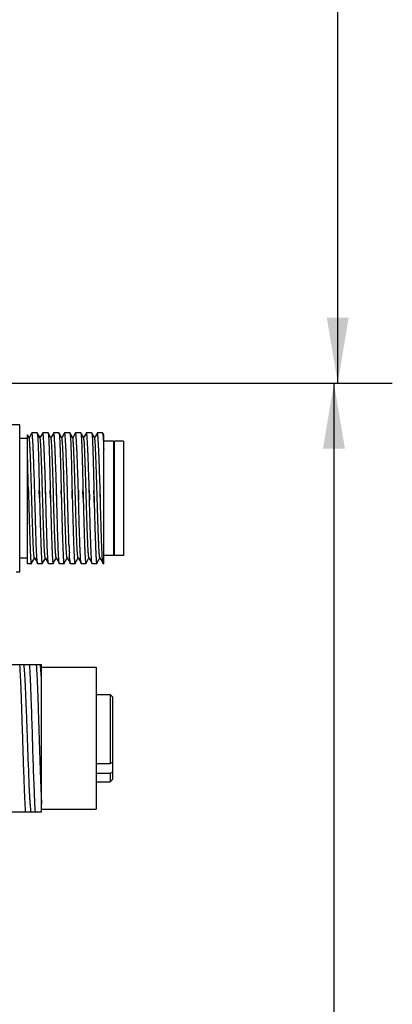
# Model space of a CAD drawing. Header units: millimetres. Extents: x 105 to 512, y 99 to 374.
# Tile 7 of 9: x 341 to 358, y 233 to 278. Entities that reach past the tile are written whole.
import ezdxf
from ezdxf.enums import TextEntityAlignment as Align

# ---------------------------------------------------------------- set-up
doc = ezdxf.new("R2010")
doc.units = ezdxf.units.MM
doc.header["$LTSCALE"] = 32.67
doc.layers.get('0').update_dxf_attribs({"linetype": 'CONTINUOUS'})
doc.layers.add('00_COMPONENTS', color=7, linetype='CONTINUOUS')
doc.layers.add('51__DRAFT_DIMS', color=7, linetype='CONTINUOUS')
doc.styles.get("Standard").update_dxf_attribs({"font": 'simfang.ttf'})
doc.dimstyles.new('DIMSTYLE_4', dxfattribs={"dimtxt": 3, "dimasz": 3, "dimexe": 2.5, "dimexo": 0.5, "dimgap": 0.75, "dimtad": 1, "dimdec": 1, "dimlfac": 2, "dimdsep": 46, "dimtxsty": 'STANDARD', "dimblk": '_FILLED', "dimblk1": '_FILLED', "dimblk2": '_FILLED', "dimcen": 0.09, "dimclrt": 3, "dimazin": 2, "dimtp": 0.5, "dimtm": 0.5, "dimtfac": 1, "dimtdec": 1, "dimtofl": 0, "dimtmove": 0, "dimatfit": 3, "dimldrblk": '_FILLED', "dimfxl": 1, "dimtolj": 1, "dimarcsym": 0})
doc.dimstyles.new('DIMSTYLE_5', dxfattribs={"dimtxt": 3, "dimasz": 3, "dimexe": 2.5, "dimexo": 0.5, "dimgap": 0.75, "dimtad": 1, "dimlfac": 2, "dimdsep": 46, "dimtxsty": 'STANDARD', "dimblk": '_FILLED', "dimblk1": '_FILLED', "dimblk2": '_FILLED', "dimcen": 0.09, "dimclrt": 3, "dimazin": 2, "dimtp": 0.5, "dimtm": 0.5, "dimtfac": 1, "dimtofl": 0, "dimtmove": 0, "dimatfit": 3, "dimldrblk": '_FILLED', "dimfxl": 1, "dimtolj": 1, "dimarcsym": 0})

# ---------------------------------------------------------------- blocks, each defined once
blk = doc.blocks.new('_FILLED')
at = {"color": 0, "linetype": 'ByBlock'}
blk.add_solid([(0, 0), (-1, 0.167), (-1, -0.167)], dxfattribs=at)
blk = doc.blocks.new('*D8')
at = {"layer": '51__DRAFT_DIMS', "color": 4}
for p, q in [((330.092, 354.283), (358.447, 354.283)), ((355.947, 354.283), (355.947, 308.024)), ((355.947, 261.765), (355.947, 308.024)), ((305.871, 261.765), (358.447, 261.765))]:
    blk.add_line(p, q, dxfattribs=at)
at = {"layer": '51__DRAFT_DIMS', "color": 4, "xscale": 3, "yscale": 3, "zscale": 3}
for p, rotation in [((355.947, 354.283), 90), ((355.947, 261.765), 270)]:
    blk.add_blockref('_FILLED', p, dxfattribs=dict(at, rotation=rotation))
at = {"layer": '51__DRAFT_DIMS', "color": 3}
blk.add_text('185', height=3, rotation=90, dxfattribs=at).set_placement((355.197, 308.024), align=Align.CENTER)
blk = doc.blocks.new('*D9')
at = {"layer": '51__DRAFT_DIMS', "color": 4}
for p, q in [((331.371, 261.765), (358.273, 261.765)), ((355.773, 261.765), (355.773, 226.765)), ((355.773, 191.765), (355.773, 226.765)), ((331.371, 191.765), (358.273, 191.765))]:
    blk.add_line(p, q, dxfattribs=at)
at = {"layer": '51__DRAFT_DIMS', "color": 4, "xscale": 3, "yscale": 3, "zscale": 3}
for p, rotation in [((355.773, 261.765), 90), ((355.773, 191.765), 270)]:
    blk.add_blockref('_FILLED', p, dxfattribs=dict(at, rotation=rotation))
at = {"layer": '51__DRAFT_DIMS', "color": 3}
blk.add_text('140', height=3, rotation=90, dxfattribs=at).set_placement((355.023, 226.765), align=Align.CENTER)

msp = doc.modelspace()

# ---------------------------------------------------------------- linework, layer by layer
at = {"layer": '00_COMPONENTS', "color": 7}
for p, q in [((341.3708, 259.8582), (340.9708, 259.8582)), ((341.3708, 253.1082), (341.3708, 259.8582)), ((341.7208, 259.2332), (341.3708, 259.2332)), ((341.7208, 253.4833), (341.7208, 259.3944)), ((341.8023, 259.2542), (341.7212, 259.3945)), ((341.8147, 259.2893), (341.7984, 259.261)), ((341.9143, 259.4616), (341.8147, 259.2893)), ((341.9248, 259.4797), (341.9143, 259.4616)), ((342.1683, 259.4832), (341.9288, 259.4832)), ((342.3023, 259.2542), (342.1716, 259.4804)), ((342.3147, 259.2894), (342.2984, 259.2611)), ((342.4143, 259.4617), (342.3147, 259.2894)), ((342.4248, 259.4798), (342.4143, 259.4617)), ((342.6683, 259.4832), (342.4288, 259.4832)), ((342.8023, 259.2542), (342.6716, 259.4804)), ((342.8147, 259.2894), (342.7983, 259.2611)), ((342.9143, 259.4617), (342.8147, 259.2894)), ((342.9247, 259.4797), (342.9143, 259.4617)), ((343.1683, 259.4832), (342.9288, 259.4832)), ((343.3023, 259.2542), (343.1716, 259.4804)), ((343.3147, 259.2893), (343.2984, 259.2611)), ((343.4143, 259.4616), (343.3147, 259.2893)), ((343.4247, 259.4797), (343.4143, 259.4616)), ((343.6682, 259.4832), (343.4288, 259.4832)), ((343.6683, 259.4832), (343.6715, 259.4804)), ((343.8023, 259.2541), (343.6715, 259.4804)), ((343.8143, 259.2888), (343.7983, 259.261)), ((343.9142, 259.4615), (343.8143, 259.2888)), ((343.9247, 259.4797), (343.9142, 259.4615)), ((344.1683, 259.4832), (343.9288, 259.4832)), ((344.1683, 259.4832), (344.1715, 259.4804)), ((344.3023, 259.2542), (344.1715, 259.4804)), ((344.3143, 259.2887), (344.2983, 259.2611)), ((344.4142, 259.4615), (344.3143, 259.2887)), ((344.4247, 259.4797), (344.4142, 259.4615)), ((344.6683, 259.4832), (344.4288, 259.4832)), ((344.8023, 259.2542), (344.6716, 259.4804)), ((344.8143, 259.2887), (344.7983, 259.2611)), ((344.9142, 259.4614), (344.8143, 259.2887)), ((344.9247, 259.4797), (344.9142, 259.4614)), ((345.1683, 259.4832), (344.9288, 259.4832)), ((345.2212, 259.3945), (345.1716, 259.4803)), ((345.2208, 253.4832), (345.2208, 259.3944)), ((345.6708, 259.1082), (345.2208, 259.1082)), ((345.6708, 259.1082), (345.6708, 253.8582)), ((345.7208, 259.0582), (345.6708, 259.1082)), ((345.7208, 253.8583), (345.7208, 259.1082)), ((346.1208, 259.1082), (345.7208, 259.1082)), ((346.1208, 259.1082), (346.1208, 253.8583)), ((341.743, 257.9655), (341.7427, 257.9753)), ((341.779, 256.5036), (341.7701, 256.8368)), ((341.779, 256.5036), (341.7795, 256.4832)), ((341.7795, 256.4832), (341.779, 256.5036)), ((342.0682, 256.4832), (342.0677, 256.5036)), ((342.0682, 256.4832), (342.0677, 256.5036)), ((342.279, 256.5036), (342.2702, 256.8368)), ((342.279, 256.5036), (342.2796, 256.4832)), ((342.5676, 256.5036), (342.5593, 256.8372)), ((342.5682, 256.4832), (342.5676, 256.5036)), ((342.5715, 256.3588), (342.5677, 256.5036)), ((342.5715, 256.3588), (342.5682, 256.4832)), ((342.779, 256.5036), (342.7701, 256.8368)), ((342.7795, 256.4832), (342.779, 256.5036)), ((342.7795, 256.4832), (342.779, 256.5036)), ((343.0677, 256.5036), (343.0592, 256.8372)), ((343.0682, 256.4832), (343.0677, 256.5036)), ((343.279, 256.5036), (343.2702, 256.8368)), ((343.279, 256.5036), (343.2796, 256.4832)), ((343.568, 256.4832), (343.5675, 256.5036)), ((343.5682, 256.4832), (343.5677, 256.5036)), ((343.7786, 256.52), (343.7702, 256.8368)), ((343.7795, 256.4832), (343.7786, 256.52)), ((344.0588, 256.8372), (344.0677, 256.5036)), ((344.0704, 256.4008), (344.0677, 256.5036)), ((344.0677, 256.5036), (344.0704, 256.4008)), ((344.0704, 256.4008), (344.0682, 256.4832)), ((344.2795, 256.4832), (344.2702, 256.8368)), ((344.2795, 256.4832), (344.279, 256.5036)), ((344.5588, 256.8372), (344.5672, 256.5205)), ((344.5672, 256.5205), (344.5704, 256.4016)), ((344.5704, 256.4016), (344.5677, 256.5036)), ((344.5704, 256.4016), (344.5682, 256.4832)), ((344.7786, 256.5197), (344.7702, 256.8368)), ((344.7817, 256.4032), (344.7786, 256.5197)), ((344.779, 256.5036), (344.7817, 256.4032)), ((344.7796, 256.4832), (344.786, 256.2396)), ((345.0674, 256.5128), (345.0592, 256.8374)), ((345.0676, 256.5036), (345.0674, 256.5128)), ((345.0682, 256.4832), (345.0676, 256.5036)), ((345.0682, 256.4832), (345.0677, 256.5036)), ((345.0695, 256.4318), (345.0682, 256.4832)), ((345.0717, 256.3514), (345.0682, 256.4832)), ((344.785, 256.2764), (344.7817, 256.4032)), ((344.786, 256.2396), (344.7968, 255.8356)), ((345.0717, 256.3514), (345.0695, 256.4318)), ((344.7968, 255.8356), (344.7973, 255.8155)), ((344.7973, 255.8155), (344.8007, 255.6936)), ((344.8007, 255.6936), (344.8008, 255.6888)), ((344.8008, 255.6888), (344.8011, 255.6764)), ((344.8011, 255.6764), (344.8142, 255.2145)), ((344.8142, 255.2145), (344.8145, 255.2031)), ((344.8145, 255.2031), (344.8181, 255.0813)), ((344.8181, 255.0813), (344.8182, 255.0765)), ((344.8182, 255.0765), (344.8185, 255.068)), ((345.6708, 253.8582), (345.2208, 253.8582)), ((345.7208, 253.9082), (345.6708, 253.8582)), ((346.1208, 253.8582), (345.7208, 253.8582)), ((341.7208, 253.7332), (341.3708, 253.7332)), ((341.9038, 253.4832), (341.7208, 253.4832)), ((341.9077, 253.5028), (341.9103, 253.5074)), ((341.9103, 253.5074), (342.0305, 253.7154)), ((342.0305, 253.7154), (342.0483, 253.7462)), ((342.0444, 253.753), (342.1805, 253.5175)), ((342.4038, 253.4832), (342.1925, 253.4832)), ((342.4076, 253.5028), (342.4103, 253.5075)), ((342.4103, 253.5075), (342.5305, 253.7154)), ((342.5305, 253.7154), (342.5483, 253.7462)), ((342.5444, 253.753), (342.6806, 253.5174)), ((342.9038, 253.4832), (342.6925, 253.4832)), ((342.9077, 253.5029), (342.9103, 253.5075)), ((342.9103, 253.5075), (343.0305, 253.7154)), ((343.0305, 253.7154), (343.0483, 253.7462)), ((343.0443, 253.7531), (343.1806, 253.5173)), ((343.4038, 253.4832), (343.1925, 253.4832)), ((343.4076, 253.5027), (343.4107, 253.5079)), ((343.4107, 253.5079), (343.5312, 253.7165)), ((343.5312, 253.7165), (343.5483, 253.7461)), ((343.5444, 253.753), (343.6806, 253.5172)), ((343.9038, 253.4832), (343.6925, 253.4832)), ((343.9086, 253.5044), (343.9107, 253.508)), ((343.9107, 253.508), (344.0313, 253.7166)), ((344.0313, 253.7166), (344.0483, 253.7461)), ((344.0443, 253.753), (344.1806, 253.5173)), ((344.4038, 253.4832), (344.1925, 253.4832)), ((344.4077, 253.5029), (344.4107, 253.5081)), ((344.4107, 253.5081), (344.5313, 253.7166)), ((344.5313, 253.7166), (344.5483, 253.7461)), ((344.5443, 253.7531), (344.6806, 253.5173)), ((344.9038, 253.4832), (344.6925, 253.4832)), ((344.9076, 253.5028), (344.9107, 253.5081)), ((344.9107, 253.5081), (345.0312, 253.7167)), ((345.0312, 253.7167), (345.0483, 253.7462)), ((345.0443, 253.7531), (345.1805, 253.5175)), ((345.2208, 253.4832), (345.1925, 253.4832)), ((341.2118, 253.1082), (341.3708, 253.1082)), ((340.9708, 248.8582), (342.3709, 248.8582)), ((342.3708, 242.1082), (342.3708, 248.8582)), ((342.3708, 248.7332), (344.8708, 248.7332)), ((344.8708, 248.7332), (344.8708, 242.2332)), ((344.8708, 247.4832), (345.5208, 247.4832)), ((345.5208, 247.4832), (345.5208, 244.3176)), ((345.6208, 247.3832), (345.5208, 247.4832)), ((345.6208, 247.3831), (345.6208, 243.5833)), ((341.7833, 243.9471), (341.7691, 244.3173)), ((344.8708, 244.3176), (345.5208, 244.3176)), ((345.5208, 244.3176), (345.6208, 244.3893)), ((341.7836, 243.94), (341.7833, 243.9471)), ((345.5208, 243.858), (344.8708, 243.858)), ((345.6208, 243.9297), (345.5208, 243.858)), ((345.5208, 243.858), (345.5208, 243.4832)), ((344.8708, 243.4832), (345.5208, 243.4832)), ((345.6208, 243.5832), (345.5208, 243.4832)), ((340.9708, 242.1082), (342.3708, 242.1082)), ((342.3708, 242.2332), (344.8708, 242.2332))]:
    msp.add_line(p, q, dxfattribs=at)
for centre, radius, start, end in [((213.6296, 253.4422), 128.4746, 1.365402, 1.514239), ((211.0628, 253.3282), 132.5428, 1.372813, 1.517082), ((375.3037, 255.4849), 31.6931, 182.16102, 182.72762), ((346.711, 253.8885), 3.0543, 184.77855, 185.35894), ((346.0231, 253.8241), 2.3633, 185.36078, 185.74567)]:
    msp.add_arc(centre, radius, start, end, dxfattribs=at)
for points, knots in [([(342.0444, 253.753), (342.0427, 253.756), (342.0399, 253.7645), (342.0342, 253.7895), (342.0279, 253.8363), (342.0206, 253.9103), (342.0134, 254.0077), (342.006, 254.1276), (341.9985, 254.269), (341.991, 254.4305), (341.9776, 254.7574), (341.9595, 255.2769), (341.9378, 255.9968), (341.9198, 256.633), (341.9045, 257.1472), (341.8935, 257.5184), (341.8822, 257.8691), (341.8709, 258.1921), (341.86, 258.4808), (341.8488, 258.7294), (341.8391, 258.909), (341.8312, 259.029), (341.8256, 259.1), (341.82, 259.1578), (341.8147, 259.2023), (341.8092, 259.2329), (341.8053, 259.2491), (341.8023, 259.2542)], [0, 0, 0, 0, 0.0018698, 0.0048151, 0.0139941, 0.0275297, 0.04531, 0.0671773, 0.0929457, 0.1223851, 0.1552302, 0.2710913, 0.4054274, 0.5473947, 0.6176602, 0.6855389, 0.7496504, 0.8087106, 0.8615021, 0.9069663, 0.9442007, 0.959475, 0.9724186, 0.9829801, 0.9911157, 0.9967875, 1, 1, 1, 1]), ([(341.9288, 259.4832), (341.9285, 259.4832), (341.9267, 259.4828), (341.9255, 259.481), (341.9248, 259.4797)], [0, 0, 0, 0, 0.1880601, 1, 1, 1, 1]), ([(342.059, 256.8372), (342.0538, 257.0146), (342.0429, 257.3596), (342.0268, 257.8571), (342.0125, 258.2461), (342.0012, 258.5307), (341.9931, 258.72), (341.9849, 258.891), (341.9768, 259.042), (341.9688, 259.172), (341.9611, 259.28), (341.9534, 259.3648), (341.9466, 259.4209), (341.941, 259.4534), (341.9371, 259.4692), (341.9341, 259.4785), (341.9305, 259.4832), (341.9288, 259.4832)], [0, 0, 0, 0, 0.2007041, 0.390432, 0.5629547, 0.6409669, 0.7126094, 0.7772953, 0.8344942, 0.8837371, 0.9246249, 0.9568346, 0.9801254, 0.988381, 0.9943741, 0.9981529, 1, 1, 1, 1]), ([(342.1683, 259.4832), (342.1693, 259.4832), (342.1706, 259.482), (342.1713, 259.4808), (342.1716, 259.4804)], [0, 0, 0, 0, 0.664582, 1, 1, 1, 1]), ([(342.1716, 259.4804), (342.1731, 259.4777), (342.1756, 259.47), (342.1804, 259.447), (342.1857, 259.4037), (342.192, 259.335), (342.1981, 259.2442), (342.2042, 259.1321), (342.2103, 258.9993), (342.2164, 258.8471), (342.2249, 258.6087), (342.2349, 258.272), (342.2468, 257.829), (342.258, 257.3444), (342.266, 257.009), (342.27, 256.8368)], [0, 0, 0, 0, 0.0034951, 0.0090864, 0.0266881, 0.0528083, 0.0872733, 0.129826, 0.1801489, 0.2378504, 0.3024918, 0.4505313, 0.6197011, 0.8047585, 1, 1, 1, 1]), ([(342.5444, 253.753), (342.5427, 253.7559), (342.5399, 253.7645), (342.5342, 253.7895), (342.528, 253.8363), (342.5206, 253.9102), (342.5134, 254.0076), (342.506, 254.1275), (342.4985, 254.2689), (342.491, 254.4304), (342.4775, 254.7573), (342.4595, 255.2768), (342.4379, 255.9967), (342.4197, 256.633), (342.4046, 257.1472), (342.3934, 257.5185), (342.3822, 257.8692), (342.371, 258.1922), (342.3599, 258.4809), (342.3488, 258.7295), (342.3391, 258.9092), (342.3311, 259.0291), (342.3256, 259.1001), (342.32, 259.1579), (342.3147, 259.2024), (342.3092, 259.2329), (342.3053, 259.2491), (342.3023, 259.2542)], [0, 0, 0, 0, 0.0018701, 0.0048172, 0.0139987, 0.0275237, 0.0452932, 0.0671638, 0.0929388, 0.1223728, 0.1552096, 0.2710813, 0.4054232, 0.5473975, 0.6176642, 0.6855518, 0.7496619, 0.8087201, 0.8615235, 0.9069732, 0.9442101, 0.9594921, 0.9724309, 0.9829796, 0.9911041, 0.9967765, 1, 1, 1, 1]), ([(342.4288, 259.4832), (342.4276, 259.4832), (342.426, 259.4818), (342.4251, 259.4803), (342.4248, 259.4798)], [0, 0, 0, 0, 0.6643612, 1, 1, 1, 1]), ([(342.559, 256.8372), (342.5536, 257.0146), (342.5431, 257.3596), (342.5266, 257.8571), (342.5127, 258.2461), (342.5011, 258.5307), (342.493, 258.72), (342.485, 258.891), (342.4768, 259.042), (342.4688, 259.172), (342.461, 259.28), (342.4534, 259.3648), (342.4466, 259.4209), (342.4411, 259.4534), (342.4371, 259.4692), (342.4341, 259.4785), (342.4304, 259.4832), (342.4288, 259.4832)], [0, 0, 0, 0, 0.2007063, 0.3904228, 0.5629445, 0.6409565, 0.7125963, 0.7772813, 0.8344782, 0.8837212, 0.9246101, 0.9568164, 0.9801051, 0.9883597, 0.9943567, 0.9981447, 1, 1, 1, 1]), ([(342.6683, 259.4832), (342.6693, 259.4832), (342.6706, 259.482), (342.6713, 259.4808), (342.6716, 259.4804)], [0, 0, 0, 0, 0.6647411, 1, 1, 1, 1]), ([(342.6716, 259.4804), (342.6731, 259.4777), (342.6755, 259.47), (342.6804, 259.447), (342.6857, 259.4038), (342.692, 259.3351), (342.6981, 259.2443), (342.7042, 259.1322), (342.7103, 258.9995), (342.7164, 258.8472), (342.7249, 258.6088), (342.7349, 258.2721), (342.7468, 257.8291), (342.758, 257.3445), (342.766, 257.009), (342.77, 256.8368)], [0, 0, 0, 0, 0.0034902, 0.0090769, 0.0266707, 0.0527845, 0.0872441, 0.1297928, 0.1801132, 0.2378138, 0.3024553, 0.4504989, 0.6196767, 0.8047454, 1, 1, 1, 1]), ([(343.0443, 253.7531), (343.0426, 253.7561), (343.0398, 253.7646), (343.0342, 253.7898), (343.028, 253.8368), (343.0206, 253.9109), (343.0133, 254.0084), (343.0059, 254.1284), (342.9985, 254.2699), (342.991, 254.4315), (342.9805, 254.683), (342.9678, 255.0353), (342.953, 255.4946), (342.9382, 255.9902), (342.9233, 256.5044), (342.9085, 257.0185), (342.8936, 257.5141), (342.8788, 257.9732), (342.8661, 258.3255), (342.8556, 258.5767), (342.8482, 258.7382), (342.8407, 258.8795), (342.8333, 258.9995), (342.826, 259.0969), (342.8187, 259.1708), (342.8125, 259.2176), (342.8069, 259.2427), (342.8041, 259.2512), (342.8023, 259.2542)], [0, 0, 0, 0, 0.0018814, 0.0048431, 0.0140645, 0.0276286, 0.0454171, 0.0673028, 0.0931054, 0.1225658, 0.1554122, 0.2301271, 0.3145453, 0.4056438, 0.5001369, 0.5946217, 0.6857075, 0.7700973, 0.8447819, 0.8776234, 0.9070425, 0.9328047, 0.9546878, 0.9724682, 0.9859832, 0.9951607, 0.9981165, 1, 1, 1, 1]), ([(342.9247, 259.4797), (342.9243, 259.4789), (342.922, 259.4743), (342.9207, 259.4693), (342.9196, 259.4652)], [0, 0, 0, 0, 0.1864001, 1, 1, 1, 1]), ([(342.9288, 259.4832), (342.9284, 259.4832), (342.9266, 259.4828), (342.9255, 259.481), (342.9247, 259.4797)], [0, 0, 0, 0, 0.1890565, 1, 1, 1, 1]), ([(343.059, 256.8372), (343.0536, 257.0146), (343.0432, 257.3596), (343.0265, 257.8571), (343.0127, 258.2461), (343.0012, 258.5307), (342.993, 258.72), (342.9849, 258.891), (342.9769, 259.042), (342.9689, 259.1721), (342.961, 259.28), (342.9534, 259.3648), (342.9466, 259.4209), (342.9411, 259.4534), (342.9371, 259.4692), (342.9341, 259.4785), (342.9304, 259.4832), (342.9288, 259.4832)], [0, 0, 0, 0, 0.2007068, 0.3904236, 0.5629451, 0.6409564, 0.7125985, 0.777282, 0.8344798, 0.8837218, 0.9246116, 0.9568198, 0.9801053, 0.9883597, 0.994356, 0.9981402, 1, 1, 1, 1]), ([(343.1683, 259.4832), (343.1693, 259.4832), (343.1706, 259.482), (343.1713, 259.4808), (343.1716, 259.4804)], [0, 0, 0, 0, 0.6648319, 1, 1, 1, 1]), ([(343.1716, 259.4804), (343.1731, 259.4777), (343.1755, 259.47), (343.1804, 259.4471), (343.1857, 259.4038), (343.192, 259.3352), (343.1981, 259.2444), (343.2042, 259.1322), (343.2103, 258.9995), (343.2164, 258.8473), (343.2249, 258.6089), (343.2349, 258.2722), (343.2468, 257.8292), (343.258, 257.3445), (343.2661, 257.009), (343.27, 256.8368)], [0, 0, 0, 0, 0.0034864, 0.0090697, 0.0266576, 0.0527664, 0.0872217, 0.1297673, 0.1800859, 0.2377857, 0.3024272, 0.4504739, 0.619658, 0.8047353, 1, 1, 1, 1]), ([(343.5273, 253.8457), (343.5211, 253.9016), (343.5109, 254.0395), (343.4974, 254.2826), (343.4839, 254.5949), (343.4701, 254.9666), (343.4564, 255.3861), (343.4426, 255.8405), (343.4288, 256.3154), (343.4149, 256.7963), (343.4011, 257.268), (343.3873, 257.7159), (343.3734, 258.1261), (343.3617, 258.4384), (343.3519, 258.6599), (343.3449, 258.8016), (343.338, 258.9254), (343.3312, 259.0304), (343.3242, 259.1155), (343.3177, 259.1807), (343.3108, 259.2243), (343.3063, 259.2473), (343.3023, 259.2542)], [0, 0, 0, 0, 0.0311602, 0.076587, 0.1349257, 0.2043195, 0.2826637, 0.3674782, 0.4561561, 0.5459231, 0.6339852, 0.7176192, 0.7941978, 0.8613699, 0.8907571, 0.9170225, 0.9399769, 0.9594531, 0.9752892, 0.9873599, 0.9955929, 1, 1, 1, 1]), ([(343.4247, 259.4797), (343.4242, 259.4788), (343.422, 259.4742), (343.4206, 259.4692), (343.4196, 259.4652)], [0, 0, 0, 0, 0.1871421, 1, 1, 1, 1]), ([(343.4288, 259.4832), (343.4285, 259.4832), (343.4266, 259.4827), (343.4255, 259.481), (343.4247, 259.4797)], [0, 0, 0, 0, 0.1882511, 1, 1, 1, 1]), ([(343.559, 256.8372), (343.5535, 257.0146), (343.5432, 257.3596), (343.5265, 257.8571), (343.5126, 258.2461), (343.5013, 258.5307), (343.493, 258.72), (343.4848, 258.8909), (343.4768, 259.042), (343.4689, 259.1721), (343.461, 259.28), (343.4533, 259.3648), (343.4466, 259.4209), (343.4411, 259.4534), (343.4371, 259.4692), (343.4342, 259.4785), (343.4305, 259.4832), (343.4288, 259.4832)], [0, 0, 0, 0, 0.2007073, 0.3904244, 0.5629464, 0.6409576, 0.7126002, 0.7772842, 0.834482, 0.8837233, 0.9246131, 0.9568229, 0.9801087, 0.9883622, 0.9943571, 0.9981401, 1, 1, 1, 1]), ([(343.6715, 259.4804), (343.6731, 259.4777), (343.6755, 259.47), (343.6805, 259.447), (343.6858, 259.4037), (343.692, 259.335), (343.6981, 259.2442), (343.7042, 259.132), (343.7104, 258.9993), (343.7165, 258.8471), (343.7248, 258.6087), (343.735, 258.272), (343.7466, 257.829), (343.7581, 257.3444), (343.7661, 257.009), (343.77, 256.8368)], [0, 0, 0, 0, 0.0034971, 0.0090944, 0.026701, 0.0528232, 0.087287, 0.129844, 0.1801657, 0.2378692, 0.3025085, 0.4505466, 0.6197123, 0.8047637, 1, 1, 1, 1]), ([(344.0443, 253.7531), (344.0426, 253.7561), (344.0398, 253.7646), (344.0342, 253.7897), (344.028, 253.8366), (344.0207, 253.9106), (344.0133, 254.0081), (344.0059, 254.1281), (343.9985, 254.2695), (343.991, 254.431), (343.9774, 254.7579), (343.9596, 255.2774), (343.938, 255.9972), (343.9162, 256.7579), (343.8974, 257.3897), (343.8824, 257.8692), (343.8713, 258.1921), (343.86, 258.4808), (343.8488, 258.7293), (343.8392, 258.9089), (343.8313, 259.0286), (343.8259, 259.0995), (343.8204, 259.1573), (343.8151, 259.2018), (343.8095, 259.2326), (343.8054, 259.2488), (343.8024, 259.254)], [0, 0, 0, 0, 0.001884, 0.004841, 0.0140355, 0.02758, 0.0453747, 0.0672505, 0.0930252, 0.1224729, 0.155326, 0.2711887, 0.4055202, 0.547473, 0.6855922, 0.7496779, 0.8087113, 0.8615218, 0.9070169, 0.9441911, 0.9594295, 0.9723546, 0.9829091, 0.9910455, 0.9967377, 1, 1, 1, 1]), ([(343.9288, 259.4832), (343.9284, 259.4832), (343.9266, 259.4828), (343.9255, 259.481), (343.9247, 259.4797)], [0, 0, 0, 0, 0.1894846, 1, 1, 1, 1]), ([(344.059, 256.8372), (344.0537, 257.0146), (344.043, 257.3596), (344.0266, 257.8571), (344.0126, 258.2461), (344.0012, 258.5307), (343.993, 258.72), (343.9848, 258.891), (343.9768, 259.042), (343.9689, 259.1721), (343.961, 259.28), (343.9533, 259.3648), (343.9466, 259.4209), (343.9411, 259.4535), (343.9371, 259.4692), (343.9341, 259.4785), (343.9304, 259.4832), (343.9288, 259.4832)], [0, 0, 0, 0, 0.2006995, 0.3904234, 0.5629418, 0.6409523, 0.712594, 0.7772783, 0.8344743, 0.8837163, 0.9246057, 0.9568146, 0.9800995, 0.9883532, 0.9943487, 0.9981358, 1, 1, 1, 1]), ([(344.1715, 259.4804), (344.1731, 259.4778), (344.1755, 259.47), (344.1804, 259.4471), (344.1858, 259.4039), (344.192, 259.3352), (344.1981, 259.2445), (344.2042, 259.1323), (344.2103, 258.9996), (344.2165, 258.8474), (344.2248, 258.609), (344.2349, 258.2723), (344.2467, 257.8292), (344.258, 257.3445), (344.2661, 257.009), (344.27, 256.8368)], [0, 0, 0, 0, 0.0034824, 0.0090653, 0.0266467, 0.0527492, 0.0871974, 0.129742, 0.1800559, 0.2377563, 0.3023963, 0.4504467, 0.6196375, 0.8047233, 1, 1, 1, 1]), ([(344.5446, 253.7536), (344.5428, 253.7565), (344.5399, 253.7649), (344.5341, 253.7899), (344.528, 253.8369), (344.5209, 253.9113), (344.5139, 254.0092), (344.5066, 254.1293), (344.4991, 254.2707), (344.4912, 254.432), (344.4803, 254.6832), (344.4682, 255.0356), (344.4538, 255.495), (344.4385, 255.9906), (344.4231, 256.5045), (344.4092, 257.0185), (344.3943, 257.5141), (344.3787, 257.9732), (344.3662, 258.3253), (344.3562, 258.5763), (344.3489, 258.7376), (344.3412, 258.8791), (344.3336, 258.9992), (344.326, 259.0968), (344.3187, 259.1707), (344.3127, 259.2172), (344.3072, 259.2419), (344.3046, 259.2503), (344.3029, 259.2532)], [0, 0, 0, 0, 0.001853, 0.0047814, 0.0139853, 0.0276196, 0.0454992, 0.0674218, 0.0931888, 0.1225906, 0.1553957, 0.2301571, 0.3146513, 0.4057313, 0.500226, 0.59471, 0.6858027, 0.7702834, 0.8449113, 0.877692, 0.9070972, 0.9328868, 0.9548285, 0.9726816, 0.9862047, 0.9952852, 0.9981766, 1, 1, 1, 1]), ([(344.4288, 259.4832), (344.4284, 259.4832), (344.4266, 259.4827), (344.4255, 259.481), (344.4247, 259.4797)], [0, 0, 0, 0, 0.1884023, 1, 1, 1, 1]), ([(344.559, 256.8372), (344.5536, 257.0146), (344.543, 257.3596), (344.5266, 257.8571), (344.5125, 258.2461), (344.5012, 258.5307), (344.493, 258.72), (344.4848, 258.8909), (344.4768, 259.042), (344.4689, 259.1721), (344.461, 259.28), (344.4533, 259.3648), (344.4466, 259.4209), (344.441, 259.4534), (344.4371, 259.4692), (344.4341, 259.4785), (344.4304, 259.4832), (344.4288, 259.4832)], [0, 0, 0, 0, 0.2007072, 0.3904247, 0.5629472, 0.640959, 0.7125998, 0.7772858, 0.8344822, 0.8837247, 0.9246144, 0.9568225, 0.9801114, 0.9883639, 0.9943572, 0.9981415, 1, 1, 1, 1]), ([(344.6683, 259.4832), (344.6693, 259.4832), (344.6706, 259.482), (344.6713, 259.4808), (344.6716, 259.4804)], [0, 0, 0, 0, 0.6648758, 1, 1, 1, 1]), ([(344.6716, 259.4804), (344.6731, 259.4778), (344.6755, 259.47), (344.6804, 259.4471), (344.6857, 259.4038), (344.692, 259.3352), (344.6981, 259.2444), (344.7042, 259.1323), (344.7103, 258.9996), (344.7164, 258.8474), (344.7249, 258.609), (344.7349, 258.2722), (344.7468, 257.8292), (344.758, 257.3445), (344.7661, 257.009), (344.77, 256.8368)], [0, 0, 0, 0, 0.0034846, 0.0090662, 0.0266512, 0.0527578, 0.0872113, 0.1297554, 0.1800731, 0.2377725, 0.3024142, 0.4504622, 0.6196493, 0.8047306, 1, 1, 1, 1]), ([(345.0449, 253.754), (345.0432, 253.757), (345.0405, 253.7657), (345.0349, 253.7908), (345.0285, 253.8376), (345.0209, 253.9113), (345.0133, 254.0085), (345.0059, 254.1284), (344.9987, 254.2701), (344.9915, 254.432), (344.9813, 254.6835), (344.9681, 255.0356), (344.9528, 255.4947), (344.9388, 255.9903), (344.9241, 256.5045), (344.9083, 257.0185), (344.8939, 257.5138), (344.8796, 257.9729), (344.8666, 258.3252), (344.8557, 258.5767), (344.8481, 258.7381), (344.8409, 258.8792), (344.8339, 258.9988), (344.8267, 259.096), (344.8193, 259.17), (344.8129, 259.2171), (344.807, 259.2424), (344.8041, 259.251), (344.8024, 259.2541)], [0, 0, 0, 0, 0.0019032, 0.0048738, 0.0140618, 0.0275492, 0.045268, 0.0671412, 0.0929909, 0.1225136, 0.1553984, 0.2300497, 0.314423, 0.4055648, 0.5000644, 0.5945685, 0.6856305, 0.7699678, 0.8447105, 0.8776101, 0.9070515, 0.9327517, 0.9545421, 0.9722745, 0.9858228, 0.9950827, 0.9980819, 1, 1, 1, 1]), ([(344.9247, 259.4797), (344.9244, 259.4792), (344.9232, 259.4768), (344.9223, 259.4742), (344.9216, 259.4722)], [0, 0, 0, 0, 0.206626, 1, 1, 1, 1]), ([(344.9288, 259.4832), (344.9285, 259.4832), (344.9266, 259.4827), (344.9255, 259.481), (344.9247, 259.4797)], [0, 0, 0, 0, 0.18833, 1, 1, 1, 1]), ([(345.059, 256.8374), (345.0536, 257.0147), (345.0431, 257.3597), (345.0266, 257.8572), (345.0126, 258.2462), (345.0012, 258.5308), (344.993, 258.7201), (344.9849, 258.891), (344.9768, 259.0421), (344.9688, 259.1721), (344.961, 259.28), (344.9534, 259.3648), (344.9465, 259.4209), (344.941, 259.4534), (344.9371, 259.4692), (344.9342, 259.4785), (344.9305, 259.4832), (344.9288, 259.4832)], [0, 0, 0, 0, 0.2007104, 0.3904297, 0.5629529, 0.640965, 0.7126054, 0.7772911, 0.8344879, 0.8837302, 0.9246187, 0.9568271, 0.9801175, 0.9883696, 0.9943613, 0.9981431, 1, 1, 1, 1]), ([(345.1683, 259.4832), (345.1693, 259.4832), (345.1706, 259.482), (345.1714, 259.4808), (345.1716, 259.4803)], [0, 0, 0, 0, 0.6644868, 1, 1, 1, 1]), ([(345.1716, 259.4803), (345.1731, 259.4777), (345.1755, 259.4703), (345.1802, 259.4483), (345.1854, 259.407), (345.1914, 259.3417), (345.1974, 259.2553), (345.2034, 259.1487), (345.2118, 258.9683), (345.2172, 258.8235), (345.2208, 258.7209)], [0, 0, 0, 0, 0.0117751, 0.0304261, 0.0887948, 0.1751633, 0.2889989, 0.4295024, 0.5956683, 1, 1, 1, 1]), ([(341.7427, 257.9753), (341.7409, 258.0433), (341.7343, 258.2921), (341.7272, 258.5409), (341.7208, 258.7215)], [0, 0, 0, 0, 0.273662, 1, 1, 1, 1]), ([(341.77, 256.8368), (341.7677, 256.935), (341.7586, 257.3112), (341.7502, 257.6875), (341.743, 257.9655)], [0, 0, 0, 0, 0.2610599, 1, 1, 1, 1]), ([(341.77, 256.8368), (341.7707, 256.8091), (341.774, 256.6981), (341.7768, 256.587), (341.779, 256.5036)], [0, 0, 0, 0, 0.249248, 1, 1, 1, 1]), ([(341.7795, 256.4832), (341.7847, 256.2881), (341.7948, 255.9054), (341.8101, 255.3499), (341.8231, 254.9105), (341.8337, 254.5861), (341.8414, 254.3687), (341.8491, 254.1716), (341.8567, 253.9968), (341.8643, 253.8459), (341.8719, 253.7204), (341.8785, 253.6323), (341.884, 253.5754), (341.8879, 253.5431), (341.8915, 253.5181), (341.8954, 253.4996), (341.8983, 253.4891), (341.9021, 253.4832), (341.9038, 253.4832)], [0, 0, 0, 0, 0.1948032, 0.3821262, 0.5547752, 0.6334967, 0.7061234, 0.7719577, 0.8303675, 0.880793, 0.9227537, 0.9558545, 0.9689851, 0.9797968, 0.9882716, 0.9944066, 0.9982352, 1, 1, 1, 1]), ([(342.0677, 256.5036), (342.0655, 256.5871), (342.0624, 256.6983), (342.0598, 256.8095), (342.059, 256.8372)], [0, 0, 0, 0, 0.750754, 1, 1, 1, 1]), ([(342.1031, 255.2056), (342.1001, 255.3075), (342.088, 255.7333), (342.0768, 256.1592), (342.0682, 256.4832)], [0, 0, 0, 0, 0.239239, 1, 1, 1, 1]), ([(342.27, 256.8368), (342.2707, 256.8091), (342.274, 256.6981), (342.2768, 256.587), (342.279, 256.5036)], [0, 0, 0, 0, 0.249248, 1, 1, 1, 1]), ([(342.2796, 256.4832), (342.2847, 256.2881), (342.2948, 255.9054), (342.3101, 255.3499), (342.3231, 254.9106), (342.3337, 254.5861), (342.3414, 254.3687), (342.349, 254.1716), (342.3567, 253.9968), (342.3643, 253.8459), (342.3719, 253.7204), (342.3785, 253.6323), (342.384, 253.5754), (342.3879, 253.5431), (342.3915, 253.5181), (342.3954, 253.4996), (342.3983, 253.4891), (342.402, 253.4832), (342.4038, 253.4832)], [0, 0, 0, 0, 0.1948025, 0.3821258, 0.5547751, 0.6334968, 0.7061237, 0.7719581, 0.8303681, 0.8807941, 0.9227555, 0.9558571, 0.9689878, 0.9797994, 0.988274, 0.9944085, 0.9982364, 1, 1, 1, 1]), ([(342.5677, 256.5036), (342.5655, 256.5871), (342.5624, 256.6983), (342.5598, 256.8095), (342.559, 256.8372)], [0, 0, 0, 0, 0.750754, 1, 1, 1, 1]), ([(342.77, 256.8368), (342.7707, 256.8091), (342.774, 256.6981), (342.7768, 256.587), (342.779, 256.5036)], [0, 0, 0, 0, 0.249248, 1, 1, 1, 1]), ([(342.7795, 256.4832), (342.7847, 256.2881), (342.7948, 255.9054), (342.8101, 255.3499), (342.8231, 254.9105), (342.8337, 254.5861), (342.8414, 254.3687), (342.8491, 254.1716), (342.8567, 253.9968), (342.8643, 253.8459), (342.8719, 253.7204), (342.8785, 253.6323), (342.884, 253.5754), (342.8879, 253.5431), (342.8915, 253.5181), (342.8954, 253.4996), (342.8983, 253.4891), (342.9021, 253.4832), (342.9038, 253.4832)], [0, 0, 0, 0, 0.1948032, 0.3821262, 0.5547753, 0.633497, 0.7061238, 0.7719581, 0.8303678, 0.8807933, 0.922754, 0.9558549, 0.9689856, 0.9797973, 0.9882722, 0.9944072, 0.9982357, 1, 1, 1, 1]), ([(343.0677, 256.5036), (343.0655, 256.5871), (343.0624, 256.6983), (343.0597, 256.8095), (343.059, 256.8372)], [0, 0, 0, 0, 0.7507539, 1, 1, 1, 1]), ([(343.1048, 255.1476), (343.1017, 255.2536), (343.0889, 255.6988), (343.0772, 256.144), (343.0682, 256.4832)], [0, 0, 0, 0, 0.2381422, 1, 1, 1, 1]), ([(343.27, 256.8368), (343.2707, 256.8091), (343.274, 256.6981), (343.2768, 256.587), (343.279, 256.5036)], [0, 0, 0, 0, 0.249248, 1, 1, 1, 1]), ([(343.2796, 256.4832), (343.288, 256.1624), (343.3041, 255.5546), (343.3253, 254.8259), (343.3431, 254.3163), (343.3556, 254.0141), (343.368, 253.7775), (343.3774, 253.6427), (343.3829, 253.5875)], [0, 0, 0, 0, 0.3322523, 0.6294099, 0.7547803, 0.8600901, 0.9425513, 1, 1, 1, 1]), ([(343.5677, 256.5036), (343.5655, 256.5871), (343.5624, 256.6983), (343.5597, 256.8095), (343.559, 256.8372)], [0, 0, 0, 0, 0.750754, 1, 1, 1, 1]), ([(343.6067, 255.0837), (343.6034, 255.1942), (343.5899, 255.6607), (343.5776, 256.1272), (343.5682, 256.4832)], [0, 0, 0, 0, 0.2368614, 1, 1, 1, 1]), ([(343.77, 256.8368), (343.7707, 256.8091), (343.774, 256.6981), (343.7768, 256.587), (343.779, 256.5036)], [0, 0, 0, 0, 0.249248, 1, 1, 1, 1]), ([(343.7795, 256.4832), (343.7847, 256.2881), (343.7948, 255.9054), (343.81, 255.3499), (343.8231, 254.9106), (343.8337, 254.5861), (343.8414, 254.3687), (343.849, 254.1716), (343.8567, 253.9968), (343.8643, 253.8459), (343.8719, 253.7204), (343.8785, 253.6323), (343.884, 253.5754), (343.8879, 253.5431), (343.8915, 253.5181), (343.8954, 253.4996), (343.8983, 253.4891), (343.902, 253.4832), (343.9038, 253.4832)], [0, 0, 0, 0, 0.1948031, 0.3821263, 0.5547756, 0.6334973, 0.7061242, 0.7719586, 0.8303685, 0.8807943, 0.9227557, 0.9558572, 0.968988, 0.9797997, 0.9882744, 0.9944089, 0.9982367, 1, 1, 1, 1]), ([(344.0677, 256.5036), (344.0655, 256.5871), (344.0624, 256.6983), (344.0598, 256.8095), (344.059, 256.8372)], [0, 0, 0, 0, 0.750754, 1, 1, 1, 1]), ([(344.27, 256.8368), (344.2707, 256.8091), (344.274, 256.6981), (344.2768, 256.587), (344.279, 256.5036)], [0, 0, 0, 0, 0.249248, 1, 1, 1, 1]), ([(344.2795, 256.4832), (344.2847, 256.2881), (344.2948, 255.9054), (344.3101, 255.3499), (344.3231, 254.9105), (344.3337, 254.5861), (344.3414, 254.3687), (344.3491, 254.1716), (344.3567, 253.9968), (344.3643, 253.8459), (344.3719, 253.7204), (344.3785, 253.6323), (344.384, 253.5754), (344.3879, 253.5431), (344.3915, 253.5181), (344.3954, 253.4996), (344.3983, 253.4891), (344.4021, 253.4832), (344.4038, 253.4832)], [0, 0, 0, 0, 0.1948031, 0.382126, 0.554775, 0.6334966, 0.7061234, 0.7719577, 0.8303674, 0.880793, 0.9227537, 0.9558546, 0.9689852, 0.979797, 0.9882719, 0.9944068, 0.9982354, 1, 1, 1, 1]), ([(344.5677, 256.5036), (344.5655, 256.5871), (344.5624, 256.6983), (344.5598, 256.8095), (344.559, 256.8372)], [0, 0, 0, 0, 0.750754, 1, 1, 1, 1]), ([(344.77, 256.8368), (344.7707, 256.8091), (344.774, 256.6981), (344.7768, 256.587), (344.779, 256.5036)], [0, 0, 0, 0, 0.249248, 1, 1, 1, 1]), ([(345.0677, 256.5036), (345.0655, 256.5871), (345.0624, 256.6984), (345.0598, 256.8096), (345.059, 256.8374)], [0, 0, 0, 0, 0.7507546, 1, 1, 1, 1]), ([(342.6761, 253.5473), (342.6701, 253.5942), (342.6607, 253.714), (342.6482, 253.9297), (342.6357, 254.215), (342.6176, 254.7104), (342.5961, 255.4319), (342.58, 256.0367), (342.5715, 256.3588)], [0, 0, 0, 0, 0.0504883, 0.1279731, 0.2303864, 0.3549545, 0.6564978, 1, 1, 1, 1]), ([(344.176, 253.5484), (344.1699, 253.5963), (344.1604, 253.7181), (344.1478, 253.9376), (344.1352, 254.2278), (344.1223, 254.5805), (344.1094, 254.986), (344.0916, 255.5987), (344.079, 256.075), (344.0704, 256.4008)], [0, 0, 0, 0, 0.0506616, 0.1283879, 0.2310655, 0.3558609, 0.4993198, 0.6574671, 1, 1, 1, 1]), ([(344.676, 253.5485), (344.6699, 253.5964), (344.6604, 253.7184), (344.6478, 253.9379), (344.6352, 254.2282), (344.6223, 254.581), (344.6094, 254.9867), (344.5916, 255.5994), (344.579, 256.0758), (344.5704, 256.4016)], [0, 0, 0, 0, 0.050686, 0.128431, 0.2311208, 0.3559213, 0.4993775, 0.657514, 1, 1, 1, 1]), ([(345.1761, 253.5471), (345.1701, 253.594), (345.1608, 253.7134), (345.1483, 253.9284), (345.1358, 254.2129), (345.1231, 254.559), (345.1103, 254.9574), (345.0927, 255.5607), (345.0802, 256.03), (345.0717, 256.3514)], [0, 0, 0, 0, 0.0504759, 0.1279304, 0.2303023, 0.3548301, 0.4981425, 0.6563516, 1, 1, 1, 1]), ([(342.1246, 254.5248), (342.1227, 254.5776), (342.1151, 254.8045), (342.1082, 255.0315), (342.1031, 255.2056)], [0, 0, 0, 0, 0.2329134, 1, 1, 1, 1]), ([(343.1761, 253.5477), (343.1723, 253.577), (343.1658, 253.6478), (343.1528, 253.8354), (343.1381, 254.1505), (343.121, 254.613), (343.1103, 254.9587), (343.1048, 255.1476)], [0, 0, 0, 0, 0.0553423, 0.1331636, 0.3521607, 0.6460484, 1, 1, 1, 1]), ([(343.6331, 254.2898), (343.6308, 254.3494), (343.6211, 254.614), (343.6128, 254.8786), (343.6067, 255.0837)], [0, 0, 0, 0, 0.2251321, 1, 1, 1, 1]), ([(344.8185, 255.068), (344.8219, 254.9537), (344.8287, 254.7356), (344.8392, 254.4265), (344.8496, 254.1547), (344.8587, 253.9539), (344.8661, 253.8157), (344.8714, 253.7298), (344.8767, 253.6566), (344.8819, 253.596), (344.8869, 253.5493), (344.8922, 253.5138), (344.8963, 253.4955), (344.9009, 253.4832), (344.9038, 253.4832)], [0, 0, 0, 0, 0.2158887, 0.4116772, 0.5838137, 0.7291785, 0.7909806, 0.8451473, 0.8914376, 0.9296491, 0.9596235, 0.9812581, 0.9945509, 1, 1, 1, 1]), ([(342.1461, 253.9859), (342.1442, 254.0255), (342.1361, 254.2051), (342.1294, 254.3847), (342.1246, 254.5248)], [0, 0, 0, 0, 0.2205406, 1, 1, 1, 1]), ([(342.176, 253.5481), (342.1688, 253.6044), (342.1583, 253.7504), (342.1503, 253.8964), (342.1461, 253.9859)], [0, 0, 0, 0, 0.3875125, 1, 1, 1, 1]), ([(343.5448, 253.7536), (343.5427, 253.757), (343.5394, 253.7672), (343.5328, 253.7977), (343.5295, 253.8249), (343.5272, 253.8456)], [0, 0, 0, 0, 0.1279818, 0.3364493, 1, 1, 1, 1]), ([(343.6673, 253.6341), (343.6654, 253.6567), (343.6569, 253.7708), (343.6509, 253.8851), (343.6465, 253.9767)], [0, 0, 0, 0, 0.1985561, 1, 1, 1, 1]), ([(341.9022, 253.5015), (341.8999, 253.5034), (341.8969, 253.5121), (341.8948, 253.5202), (341.8936, 253.5257)], [0, 0, 0, 0, 0.3459497, 1, 1, 1, 1]), ([(341.9077, 253.5039), (341.907, 253.5027), (341.9057, 253.5003), (341.9029, 253.5009), (341.9022, 253.5015)], [0, 0, 0, 0, 0.5896756, 1, 1, 1, 1]), ([(341.9038, 253.4832), (341.905, 253.4832), (341.9079, 253.4862), (341.9118, 253.4972), (341.9141, 253.5081), (341.9156, 253.5165)], [0, 0, 0, 0, 0.0998221, 0.2908942, 1, 1, 1, 1]), ([(342.1925, 253.4832), (342.1906, 253.4832), (342.1867, 253.49), (342.1836, 253.5016), (342.1794, 253.5225), (342.1772, 253.5387), (342.176, 253.5481)], [0, 0, 0, 0, 0.0851563, 0.2744806, 0.5789826, 1, 1, 1, 1]), ([(342.3993, 253.5049), (342.3986, 253.5063), (342.3957, 253.5144), (342.394, 253.5229), (342.3927, 253.5299)], [0, 0, 0, 0, 0.1786802, 1, 1, 1, 1]), ([(342.4076, 253.5028), (342.4068, 253.5013), (342.4026, 253.4975), (342.4002, 253.5029), (342.3993, 253.5049)], [0, 0, 0, 0, 0.43854, 1, 1, 1, 1]), ([(342.4038, 253.4832), (342.405, 253.4832), (342.4078, 253.4862), (342.4118, 253.4972), (342.4141, 253.5081), (342.4156, 253.5166)], [0, 0, 0, 0, 0.0997428, 0.290811, 1, 1, 1, 1]), ([(342.6925, 253.4832), (342.6906, 253.4832), (342.6867, 253.4899), (342.6837, 253.5014), (342.6795, 253.522), (342.6773, 253.5379), (342.6761, 253.5473)], [0, 0, 0, 0, 0.0853529, 0.2746831, 0.5791074, 1, 1, 1, 1]), ([(342.9022, 253.5014), (342.8999, 253.5033), (342.8969, 253.512), (342.8948, 253.5201), (342.8937, 253.5256)], [0, 0, 0, 0, 0.3449009, 1, 1, 1, 1]), ([(342.9077, 253.5039), (342.907, 253.5027), (342.9057, 253.5004), (342.9029, 253.5009), (342.9022, 253.5014)], [0, 0, 0, 0, 0.5919564, 1, 1, 1, 1]), ([(342.9038, 253.4832), (342.905, 253.4832), (342.9079, 253.4862), (342.9118, 253.4972), (342.9141, 253.5081), (342.9156, 253.5165)], [0, 0, 0, 0, 0.0997894, 0.2908561, 1, 1, 1, 1]), ([(343.1925, 253.4832), (343.1906, 253.4832), (343.1867, 253.4899), (343.1836, 253.5015), (343.1794, 253.5223), (343.1773, 253.5383), (343.1761, 253.5477)], [0, 0, 0, 0, 0.085264, 0.2745961, 0.5790567, 1, 1, 1, 1]), ([(343.3959, 253.5156), (343.3929, 253.5269), (343.3882, 253.5565), (343.3847, 253.5862), (343.3829, 253.6044)], [0, 0, 0, 0, 0.3912691, 1, 1, 1, 1]), ([(343.3829, 253.5875), (343.3844, 253.5723), (343.3872, 253.5466), (343.3924, 253.5126), (343.3965, 253.4949), (343.401, 253.4832), (343.4038, 253.4832)], [0, 0, 0, 0, 0.4254535, 0.7329221, 0.9220153, 1, 1, 1, 1]), ([(343.4003, 253.5036), (343.3999, 253.5043), (343.398, 253.5081), (343.3968, 253.5123), (343.3959, 253.5156)], [0, 0, 0, 0, 0.1897626, 1, 1, 1, 1]), ([(343.4076, 253.5036), (343.4068, 253.5022), (343.4039, 253.4986), (343.4011, 253.5022), (343.4003, 253.5036)], [0, 0, 0, 0, 0.4979532, 1, 1, 1, 1]), ([(343.4038, 253.4832), (343.405, 253.4832), (343.4077, 253.486), (343.4116, 253.4965), (343.4139, 253.5068), (343.4153, 253.5148)], [0, 0, 0, 0, 0.1012263, 0.2925059, 1, 1, 1, 1]), ([(343.6759, 253.5488), (343.6756, 253.5518), (343.674, 253.5646), (343.6726, 253.5775), (343.6716, 253.5875)], [0, 0, 0, 0, 0.2290177, 1, 1, 1, 1]), ([(343.6925, 253.4832), (343.6905, 253.4832), (343.6866, 253.49), (343.6835, 253.5018), (343.6793, 253.523), (343.6771, 253.5393), (343.6759, 253.5488)], [0, 0, 0, 0, 0.0849338, 0.2742202, 0.578945, 1, 1, 1, 1]), ([(343.9019, 253.5026), (343.8996, 253.5047), (343.8966, 253.5136), (343.8945, 253.5221), (343.8933, 253.5277)], [0, 0, 0, 0, 0.3491565, 1, 1, 1, 1]), ([(343.9077, 253.5049), (343.907, 253.5037), (343.9055, 253.5011), (343.9026, 253.5019), (343.9019, 253.5026)], [0, 0, 0, 0, 0.5857634, 1, 1, 1, 1]), ([(343.9038, 253.4832), (343.905, 253.4832), (343.9078, 253.4862), (343.9118, 253.4971), (343.9141, 253.508), (343.9156, 253.5164)], [0, 0, 0, 0, 0.0998452, 0.2909265, 1, 1, 1, 1]), ([(344.1925, 253.4832), (344.1905, 253.4832), (344.1866, 253.49), (344.1836, 253.5017), (344.1794, 253.5227), (344.1772, 253.5389), (344.176, 253.5484)], [0, 0, 0, 0, 0.0850791, 0.2743917, 0.5789224, 1, 1, 1, 1]), ([(344.4023, 253.5018), (344.4, 253.5036), (344.3969, 253.5122), (344.3948, 253.5202), (344.3937, 253.5257)], [0, 0, 0, 0, 0.3433539, 1, 1, 1, 1]), ([(344.4077, 253.5044), (344.407, 253.5032), (344.4058, 253.5009), (344.403, 253.5012), (344.4023, 253.5018)], [0, 0, 0, 0, 0.595856, 1, 1, 1, 1]), ([(344.4038, 253.4832), (344.405, 253.4832), (344.4078, 253.4862), (344.4118, 253.4972), (344.4141, 253.5081), (344.4156, 253.5165)], [0, 0, 0, 0, 0.0998379, 0.2909119, 1, 1, 1, 1]), ([(344.6925, 253.4832), (344.6905, 253.4832), (344.6866, 253.49), (344.6836, 253.5017), (344.6793, 253.5228), (344.6772, 253.539), (344.676, 253.5485)], [0, 0, 0, 0, 0.0850354, 0.2743432, 0.5788906, 1, 1, 1, 1]), ([(344.902, 253.502), (344.8997, 253.5041), (344.8967, 253.5129), (344.8946, 253.5213), (344.8934, 253.527)], [0, 0, 0, 0, 0.3486522, 1, 1, 1, 1]), ([(344.9076, 253.5042), (344.907, 253.503), (344.9055, 253.5005), (344.9027, 253.5013), (344.902, 253.502)], [0, 0, 0, 0, 0.5847701, 1, 1, 1, 1]), ([(344.9038, 253.4832), (344.905, 253.4832), (344.9078, 253.4862), (344.9118, 253.4972), (344.9141, 253.5081), (344.9156, 253.5166)], [0, 0, 0, 0, 0.0997834, 0.2908589, 1, 1, 1, 1]), ([(345.1925, 253.4832), (345.1906, 253.4832), (345.1867, 253.4898), (345.1837, 253.5013), (345.1795, 253.5219), (345.1773, 253.5378), (345.1761, 253.5471)], [0, 0, 0, 0, 0.0854079, 0.2747509, 0.5791518, 1, 1, 1, 1]), ([(341.6415, 242.1082), (341.6279, 242.3069), (341.6046, 242.7735), (341.5736, 243.5566), (341.5424, 244.4828), (341.511, 245.4832), (341.4796, 246.4836), (341.4484, 247.4098), (341.4175, 248.193), (341.394, 248.6595), (341.3805, 248.8582)], [0, 0, 0, 0, 0.0884582, 0.2074182, 0.348075, 0.499999, 0.6519233, 0.7925808, 0.9115407, 1, 1, 1, 1]), ([(341.6856, 246.6608), (341.6759, 246.9252), (341.6615, 247.3061), (341.6397, 247.79), (341.6242, 248.0977), (341.6091, 248.3604), (341.5941, 248.5739), (341.5792, 248.7344), (341.5675, 248.8234), (341.5604, 248.8582)], [0, 0, 0, 0, 0.360506, 0.5193247, 0.6600988, 0.7802455, 0.877898, 0.9515745, 1, 1, 1, 1]), ([(341.8141, 248.8582), (341.8275, 248.6595), (341.8511, 248.193), (341.8885, 247.2405), (341.9295, 245.9724), (341.9747, 244.514), (342.0137, 243.3584), (342.0477, 242.5754), (342.0655, 242.2502), (342.0751, 242.1082)], [0, 0, 0, 0, 0.0884581, 0.2074183, 0.4233225, 0.6519229, 0.8553694, 0.9368112, 1, 1, 1, 1]), ([(342.1305, 248.8582), (342.1428, 248.6779), (342.1645, 248.2576), (342.193, 247.5528), (342.2219, 246.7177), (342.251, 245.8047), (342.2801, 244.8715), (342.3091, 243.9769), (342.3381, 243.1771), (342.3592, 242.682), (342.3708, 242.4593)], [0, 0, 0, 0, 0.0846526, 0.1971605, 0.3304567, 0.4761533, 0.6250801, 0.7678624, 0.8955121, 1, 1, 1, 1]), ([(342.371, 248.1525), (342.3663, 248.2357), (342.3573, 248.3865), (342.3426, 248.5882), (342.3285, 248.7404), (342.3173, 248.8249), (342.3104, 248.8582)], [0, 0, 0, 0, 0.3527118, 0.6397198, 0.8559811, 1, 1, 1, 1]), ([(341.7691, 244.3173), (341.7545, 244.708), (341.7279, 245.4892), (341.7001, 246.2703), (341.6856, 246.6608)], [0, 0, 0, 0, 0.5001401, 1, 1, 1, 1]), ([(341.8946, 242.1083), (341.8884, 242.1383), (341.8783, 242.2136), (341.8652, 242.3484), (341.8518, 242.5257), (341.832, 242.8393), (341.8085, 243.3152), (341.7923, 243.7184), (341.7836, 243.94)], [0, 0, 0, 0, 0.0499528, 0.1241158, 0.2214191, 0.340459, 0.6376695, 1, 1, 1, 1])]:
    msp.add_open_spline(points, degree=3, knots=knots, dxfattribs=at)

# ---------------------------------------------------------------- dimensions: what is measured, and where the dimension line sits
at = {"layer": '51__DRAFT_DIMS', "color": 4}
for base, p1, p2, dimstyle, picture, middle in [((355.9469, 261.7647), (329.5918, 354.2828), (305.3708, 261.7647), 'DIMSTYLE_4', '*D8', (355.9469, 308.1058)), ((355.7727, 191.7647), (330.8708, 261.7647), (330.8708, 191.7647), 'DIMSTYLE_5', '*D9', (355.7727, 226.876))]:
    dim = msp.add_linear_dim(base=base, p1=p1, p2=p2, angle=270, dimstyle=dimstyle, dxfattribs=at)
    dim.commit()
    dim.dimension.update_dxf_attribs({"geometry": picture, "text_midpoint": middle, "dimtype": 160})

doc.saveas('drawing.dxf')
